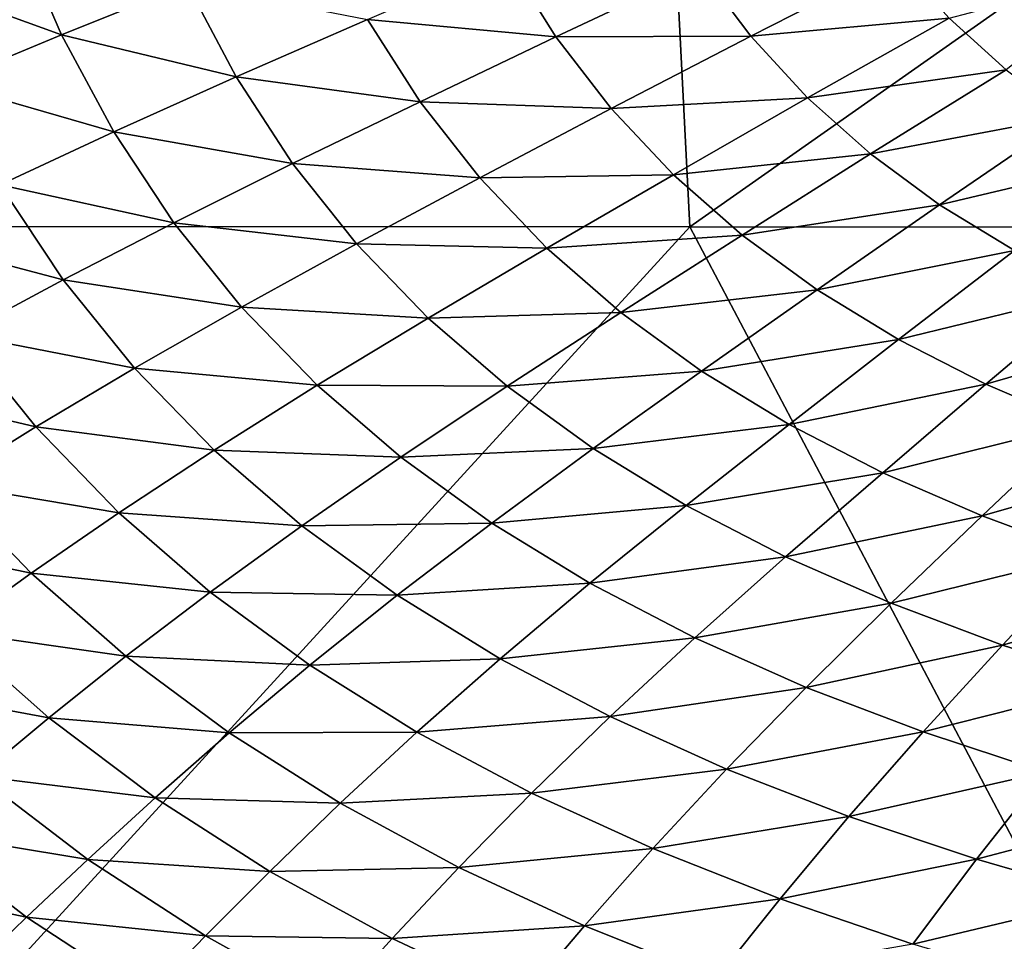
# Model space of a CAD drawing. Header units: metres. Extents: x -105 to 105, y -68 to 103.
# Tile 8 of 256: x -98.66 to -93.69, y 41.39 to 46.04. Entities that reach past the tile are written whole.
import ezdxf

# ---------------------------------------------------------------- set-up
doc = ezdxf.new("R2010")
doc.units = ezdxf.units.M
doc.layers.add('solid_FIT-BATH-150_SW0001', color=7, linetype='CONTINUOUS')

msp = doc.modelspace()

# ---------------------------------------------------------------- linework, layer by layer
at = {"layer": 'solid_FIT-BATH-150_SW0001'}
for points in [[(-95.553635, 50.324783, 16.629944), (-103.419197, 50.32597, 16.74663), (-103.038216, 44.994091, 16.791105)], [(-95.553635, 50.324783, 16.629944), (-103.038216, 44.994091, 16.791105), (-95.280121, 44.993069, 16.665369)], [(-87.68821, 50.324085, 16.53097), (-95.553635, 50.324783, 16.629944), (-95.280121, 44.993069, 16.665369)], [(-87.68821, 50.324085, 16.53097), (-95.280121, 44.993069, 16.665369), (-87.524567, 44.988045, 16.558592)], [(-98.673782, 46.482338, -18.361151), (-98.448799, 45.960831, -18.38201), (-99.272858, 46.260189, -18.050488)], [(-97.81601, 46.216015, -18.648628), (-98.448799, 45.960831, -18.38201), (-98.673782, 46.482338, -18.361151)], [(-96.201103, 46.342396, -19.086529), (-95.955559, 45.950672, -19.100895), (-96.906578, 46.038273, -18.894239)], [(-95.228523, 46.29306, -19.260771), (-95.955559, 45.950672, -19.100895), (-96.201103, 46.342396, -19.086529)], [(-95.228523, 46.29306, -19.260771), (-94.231171, 46.332767, -19.405485), (-94.973549, 45.954075, -19.272806)], [(-94.973549, 45.954075, -19.272806), (-94.231171, 46.332767, -19.405485), (-93.972801, 46.045422, -19.415621)], [(-95.228523, 46.29306, -19.260771), (-94.973549, 45.954075, -19.272806), (-95.955559, 45.950672, -19.100895)], [(-93.685539, 45.784752, -19.426985), (-93.972801, 46.045422, -19.415621), (-93.049706, 46.287884, -19.533388)], [(-98.448799, 45.960831, -18.38201), (-99.035721, 45.71637, -18.07373), (-99.272858, 46.260189, -18.050488)], [(-97.81601, 46.216015, -18.648628), (-97.568207, 45.748413, -18.668423), (-98.448799, 45.960831, -18.38201)], [(-96.906578, 46.038273, -18.894239), (-97.568207, 45.748413, -18.668423), (-97.81601, 46.216015, -18.648628)], [(-96.906578, 46.038273, -18.894239), (-96.640663, 45.623726, -18.912031), (-97.568207, 45.748413, -18.668423)], [(-95.955559, 45.950672, -19.100895), (-96.640663, 45.623726, -18.912031), (-96.906578, 46.038273, -18.894239)], [(-94.973549, 45.954075, -19.272806), (-93.972801, 46.045422, -19.415621), (-94.686928, 45.643547, -19.285833)], [(-94.686928, 45.643547, -19.285833), (-93.972801, 46.045422, -19.415621), (-93.685539, 45.784752, -19.426985)], [(-98.448799, 45.960831, -18.38201), (-98.185539, 45.471207, -18.404789), (-99.035721, 45.71637, -18.07373)], [(-97.568207, 45.748413, -18.668423), (-98.185539, 45.471207, -18.404789), (-98.448799, 45.960831, -18.38201)], [(-95.955559, 45.950672, -19.100895), (-95.676445, 45.588547, -19.116232), (-96.640663, 45.623726, -18.912031)], [(-94.973549, 45.954075, -19.272806), (-95.676445, 45.588547, -19.116232), (-95.955559, 45.950672, -19.100895)], [(-94.973549, 45.954075, -19.272806), (-94.686928, 45.643547, -19.285833), (-95.676445, 45.588547, -19.116232)], [(-94.686928, 45.643547, -19.285833), (-93.685539, 45.784752, -19.426985), (-94.369179, 45.360588, -19.299805)], [(-94.369179, 45.360588, -19.299805), (-93.685539, 45.784752, -19.426985), (-93.369812, 45.549831, -19.439608)], [(-97.568207, 45.748413, -18.668423), (-97.283348, 45.312057, -18.689587), (-98.185539, 45.471207, -18.404789)], [(-96.640663, 45.623726, -18.912031), (-97.283348, 45.312057, -18.689587), (-97.568207, 45.748413, -18.668423)], [(-98.185539, 45.471207, -18.404789), (-98.75843, 45.205051, -18.099144), (-99.035721, 45.71637, -18.07373)], [(-94.686928, 45.643547, -19.285833), (-95.363411, 45.255768, -19.132397), (-95.676445, 45.588547, -19.116232)], [(-94.686928, 45.643547, -19.285833), (-94.369179, 45.360588, -19.299805), (-95.363411, 45.255768, -19.132397)], [(-96.640663, 45.623726, -18.912031), (-96.338966, 45.239674, -18.930801), (-97.283348, 45.312057, -18.689587)], [(-95.676445, 45.588547, -19.116232), (-96.338966, 45.239674, -18.930801), (-96.640663, 45.623726, -18.912031)], [(-95.676445, 45.588547, -19.116232), (-95.363411, 45.255768, -19.132397), (-96.338966, 45.239674, -18.930801)], [(-94.369179, 45.360588, -19.299805), (-93.369812, 45.549831, -19.439608), (-94.020935, 45.104244, -19.314672)], [(-94.020935, 45.104244, -19.314672), (-93.369812, 45.549831, -19.439608), (-93.026054, 45.339729, -19.45351)], [(-98.185539, 45.471207, -18.404789), (-97.883224, 45.013615, -18.429138), (-98.75843, 45.205051, -18.099144)], [(-97.283348, 45.312057, -18.689587), (-97.883224, 45.013615, -18.429138), (-98.185539, 45.471207, -18.404789)], [(-94.369179, 45.360588, -19.299805), (-95.017136, 44.951431, -19.149261), (-95.363411, 45.255768, -19.132397)], [(-94.369179, 45.360588, -19.299805), (-94.020935, 45.104244, -19.314672), (-95.017136, 44.951431, -19.149261)], [(-94.020935, 45.104244, -19.314672), (-93.026054, 45.339729, -19.45351), (-93.642815, 44.87355, -19.330395)], [(-97.283348, 45.312057, -18.689587), (-96.960625, 44.907074, -18.711819), (-97.883224, 45.013615, -18.429138)], [(-96.338966, 45.239674, -18.930801), (-96.960625, 44.907074, -18.711819), (-97.283348, 45.312057, -18.689587)], [(-96.338966, 45.239674, -18.930801), (-96.001221, 44.88586, -18.950327), (-96.960625, 44.907074, -18.711819)], [(-95.363411, 45.255768, -19.132397), (-96.001221, 44.88586, -18.950327), (-96.338966, 45.239674, -18.930801)], [(-95.363411, 45.255768, -19.132397), (-95.017136, 44.951431, -19.149261), (-96.001221, 44.88586, -18.950327)], [(-98.75843, 45.205051, -18.099144), (-98.440239, 44.726437, -18.126337), (-99.287224, 44.949497, -17.747307)], [(-97.883224, 45.013615, -18.429138), (-98.440239, 44.726437, -18.126337), (-98.75843, 45.205051, -18.099144)], [(-94.020935, 45.104244, -19.314672), (-94.638435, 44.674549, -19.166704), (-95.017136, 44.951431, -19.149261)], [(-94.020935, 45.104244, -19.314672), (-93.642815, 44.87355, -19.330395), (-94.638435, 44.674549, -19.166704)], [(-95.280121, 44.993069, 16.665369), (-103.038216, 44.994091, 16.791105), (-100.03669, 39.797356, 16.765186)], [(-95.280121, 44.993069, 16.665369), (-100.03669, 39.797356, 16.765186), (-92.533394, 39.791527, 16.643263)], [(-97.883224, 45.013615, -18.429138), (-97.5411, 44.588203, -18.454702), (-98.440239, 44.726437, -18.126337)], [(-96.960625, 44.907074, -18.711819), (-97.5411, 44.588203, -18.454702), (-97.883224, 45.013615, -18.429138)], [(-87.524567, 44.988045, 16.558592), (-95.280121, 44.993069, 16.665369), (-92.533394, 39.791527, 16.643263)], [(-98.440239, 44.726437, -18.126337), (-98.95475, 44.450069, -17.776869), (-99.287224, 44.949497, -17.747307)], [(-95.017136, 44.951431, -19.149261), (-95.62825, 44.561359, -18.970396), (-96.001221, 44.88586, -18.950327)], [(-95.017136, 44.951431, -19.149261), (-94.638435, 44.674549, -19.166704), (-95.62825, 44.561359, -18.970396)], [(-96.960625, 44.907074, -18.711819), (-96.599838, 44.533218, -18.734823), (-97.5411, 44.588203, -18.454702)], [(-96.001221, 44.88586, -18.950327), (-96.599838, 44.533218, -18.734823), (-96.960625, 44.907074, -18.711819)], [(-96.001221, 44.88586, -18.950327), (-95.62825, 44.561359, -18.970396), (-96.599838, 44.533218, -18.734823)], [(-93.642815, 44.87355, -19.330395), (-94.228111, 44.424133, -19.184599), (-94.638435, 44.674549, -19.166704)], [(-93.642815, 44.87355, -19.330395), (-93.235725, 44.667446, -19.346933), (-94.228111, 44.424133, -19.184599)], [(-98.440239, 44.726437, -18.126337), (-98.080414, 44.280712, -18.154926), (-98.95475, 44.450069, -17.776869)], [(-97.5411, 44.588203, -18.454702), (-98.080414, 44.280712, -18.154926), (-98.440239, 44.726437, -18.126337)], [(-94.638435, 44.674549, -19.166704), (-95.221039, 44.265156, -18.990805), (-95.62825, 44.561359, -18.970396)], [(-94.638435, 44.674549, -19.166704), (-94.228111, 44.424133, -19.184599), (-95.221039, 44.265156, -18.990805)], [(-93.235725, 44.667446, -19.346933), (-93.787247, 44.199093, -19.202845), (-94.228111, 44.424133, -19.184599)], [(-93.235725, 44.667446, -19.346933), (-92.801651, 44.484444, -19.3643), (-93.787247, 44.199093, -19.202845)], [(-97.5411, 44.588203, -18.454702), (-97.159035, 44.194756, -18.481127), (-98.080414, 44.280712, -18.154926)], [(-96.599838, 44.533218, -18.734823), (-97.159035, 44.194756, -18.481127), (-97.5411, 44.588203, -18.454702)], [(-95.62825, 44.561359, -18.970396), (-96.201981, 44.189541, -18.758308), (-96.599838, 44.533218, -18.734823)], [(-95.62825, 44.561359, -18.970396), (-95.221039, 44.265156, -18.990805), (-96.201981, 44.189541, -18.758308)], [(-96.599838, 44.533218, -18.734823), (-96.201981, 44.189541, -18.758308), (-97.159035, 44.194756, -18.481127)], [(-98.95475, 44.450069, -17.776869), (-98.578957, 43.984154, -17.807997), (-99.427223, 44.184395, -17.376446)], [(-98.080414, 44.280712, -18.154926), (-98.578957, 43.984154, -17.807997), (-98.95475, 44.450069, -17.776869)], [(-92.801651, 44.484444, -19.3643), (-93.318062, 43.997906, -19.221439), (-93.787247, 44.199093, -19.202845)], [(-94.228111, 44.424133, -19.184599), (-94.780548, 43.996243, -19.011345), (-95.221039, 44.265156, -18.990805)], [(-94.228111, 44.424133, -19.184599), (-93.787247, 44.199093, -19.202845), (-94.780548, 43.996243, -19.011345)], [(-98.080414, 44.280712, -18.154926), (-97.678902, 43.867702, -18.184504), (-98.578957, 43.984154, -17.807997)], [(-97.159035, 44.194756, -18.481127), (-97.678902, 43.867702, -18.184504), (-98.080414, 44.280712, -18.154926)], [(-95.221039, 44.265156, -18.990805), (-95.768173, 43.875019, -18.781988), (-96.201981, 44.189541, -18.758308)], [(-95.221039, 44.265156, -18.990805), (-94.780548, 43.996243, -19.011345), (-95.768173, 43.875019, -18.781988)], [(-97.159035, 44.194756, -18.481127), (-96.738159, 43.832329, -18.508043), (-97.678902, 43.867702, -18.184504)], [(-96.201981, 44.189541, -18.758308), (-96.738159, 43.832329, -18.508043), (-97.159035, 44.194756, -18.481127)], [(-96.201981, 44.189541, -18.758308), (-95.768173, 43.875019, -18.781988), (-96.738159, 43.832329, -18.508043)], [(-93.787247, 44.199093, -19.202845), (-94.308044, 43.753498, -19.031845), (-94.780548, 43.996243, -19.011345)], [(-93.787247, 44.199093, -19.202845), (-93.318062, 43.997906, -19.221439), (-94.308044, 43.753498, -19.031845)], [(-98.578957, 43.984154, -17.807997), (-99.037193, 43.698505, -17.40947), (-99.427223, 44.184395, -17.376446)], [(-94.780548, 43.996243, -19.011345), (-95.299545, 43.588627, -18.805573), (-95.768173, 43.875019, -18.781988)], [(-94.780548, 43.996243, -19.011345), (-94.308044, 43.753498, -19.031845), (-95.299545, 43.588627, -18.805573)], [(-93.318062, 43.997906, -19.221439), (-93.805969, 43.535351, -19.052256), (-94.308044, 43.753498, -19.031845)], [(-93.318062, 43.997906, -19.221439), (-92.823059, 43.818935, -19.240402), (-93.805969, 43.535351, -19.052256)], [(-98.578957, 43.984154, -17.807997), (-98.159843, 43.551636, -17.84025), (-99.037193, 43.698505, -17.40947)], [(-97.678902, 43.867702, -18.184504), (-98.159843, 43.551636, -17.84025), (-98.578957, 43.984154, -17.807997)], [(-97.678902, 43.867702, -18.184504), (-97.236946, 43.486515, -18.21463), (-98.159843, 43.551636, -17.84025)], [(-96.738159, 43.832329, -18.508043), (-97.236946, 43.486515, -18.21463), (-97.678902, 43.867702, -18.184504)], [(-95.768173, 43.875019, -18.781988), (-96.279739, 43.499908, -18.535088), (-96.738159, 43.832329, -18.508043)], [(-95.768173, 43.875019, -18.781988), (-95.299545, 43.588627, -18.805573), (-96.279739, 43.499908, -18.535088)], [(-96.738159, 43.832329, -18.508043), (-96.279739, 43.499908, -18.535088), (-97.236946, 43.486515, -18.21463)], [(-92.823059, 43.818935, -19.240402), (-93.277061, 43.340126, -19.072561), (-93.805969, 43.535351, -19.052256)], [(-94.308044, 43.753498, -19.031845), (-94.797523, 43.329216, -18.82881), (-95.299545, 43.588627, -18.805573)], [(-94.308044, 43.753498, -19.031845), (-93.805969, 43.535351, -19.052256), (-94.797523, 43.329216, -18.82881)], [(-99.037193, 43.698505, -17.40947), (-98.602325, 43.246651, -17.443733), (-99.455978, 43.425098, -16.955147)], [(-98.159843, 43.551636, -17.84025), (-98.602325, 43.246651, -17.443733), (-99.037193, 43.698505, -17.40947)], [(-98.159843, 43.551636, -17.84025), (-97.698761, 43.151695, -17.873131), (-98.602325, 43.246651, -17.443733)], [(-97.236946, 43.486515, -18.21463), (-97.698761, 43.151695, -17.873131), (-98.159843, 43.551636, -17.84025)], [(-95.299545, 43.588627, -18.805573), (-95.785042, 43.196476, -18.561892), (-96.279739, 43.499908, -18.535088)], [(-95.299545, 43.588627, -18.805573), (-94.797523, 43.329216, -18.82881), (-95.785042, 43.196476, -18.561892)], [(-96.279739, 43.499908, -18.535088), (-96.755943, 43.136166, -18.244869), (-97.236946, 43.486515, -18.21463)], [(-96.279739, 43.499908, -18.535088), (-95.785042, 43.196476, -18.561892), (-96.755943, 43.136166, -18.244869)], [(-93.805969, 43.535351, -19.052256), (-94.264763, 43.095192, -18.851582), (-94.797523, 43.329216, -18.82881)], [(-93.805969, 43.535351, -19.052256), (-93.277061, 43.340126, -19.072561), (-94.264763, 43.095192, -18.851582)], [(-97.236946, 43.486515, -18.21463), (-96.755943, 43.136166, -18.244869), (-97.698761, 43.151695, -17.873131)], [(-98.602325, 43.246651, -17.443733), (-99.007156, 42.95446, -16.990641), (-99.455978, 43.425098, -16.955147)], [(-94.797523, 43.329216, -18.82881), (-95.255653, 42.920887, -18.588118), (-95.785042, 43.196476, -18.561892)], [(-94.797523, 43.329216, -18.82881), (-94.264763, 43.095192, -18.851582), (-95.255653, 42.920887, -18.588118)], [(-93.277061, 43.340126, -19.072561), (-93.704201, 42.884827, -18.873798), (-94.264763, 43.095192, -18.851582)], [(-93.277061, 43.340126, -19.072561), (-92.724068, 43.166149, -19.092743), (-93.704201, 42.884827, -18.873798)], [(-98.602325, 43.246651, -17.443733), (-98.124069, 42.828106, -17.478689), (-99.007156, 42.95446, -16.990641)], [(-97.698761, 43.151695, -17.873131), (-98.124069, 42.828106, -17.478689), (-98.602325, 43.246651, -17.443733)], [(-95.785042, 43.196476, -18.561892), (-96.237297, 42.815674, -18.274776), (-96.755943, 43.136166, -18.244869)], [(-95.785042, 43.196476, -18.561892), (-95.255653, 42.920887, -18.588118), (-96.237297, 42.815674, -18.274776)], [(-97.698761, 43.151695, -17.873131), (-97.19722, 42.783424, -17.906132), (-98.124069, 42.828106, -17.478689)], [(-96.755943, 43.136166, -18.244869), (-97.19722, 42.783424, -17.906132), (-97.698761, 43.151695, -17.873131)], [(-92.724068, 43.166149, -19.092743), (-93.118813, 42.696404, -18.895378), (-93.704201, 42.884827, -18.873798)], [(-96.755943, 43.136166, -18.244869), (-96.237297, 42.815674, -18.274776), (-97.19722, 42.783424, -17.906132)], [(-94.264763, 43.095192, -18.851582), (-94.694405, 42.671532, -18.613558), (-95.255653, 42.920887, -18.588118)], [(-94.264763, 43.095192, -18.851582), (-93.704201, 42.884827, -18.873798), (-94.694405, 42.671532, -18.613558)], [(-99.007156, 42.95446, -16.990641), (-98.513611, 42.517872, -17.026865), (-99.375252, 42.677296, -16.476788)], [(-98.124069, 42.828106, -17.478689), (-98.513611, 42.517872, -17.026865), (-99.007156, 42.95446, -16.990641)], [(-95.255653, 42.920887, -18.588118), (-95.682724, 42.523945, -18.30394), (-96.237297, 42.815674, -18.274776)], [(-95.255653, 42.920887, -18.588118), (-94.694405, 42.671532, -18.613558), (-95.682724, 42.523945, -18.30394)], [(-93.704201, 42.884827, -18.873798), (-94.104454, 42.446671, -18.638035), (-94.694405, 42.671532, -18.613558)], [(-93.704201, 42.884827, -18.873798), (-93.118813, 42.696404, -18.895378), (-94.104454, 42.446671, -18.638035)], [(-98.124069, 42.828106, -17.478689), (-97.604012, 42.442062, -17.513781), (-98.513611, 42.517872, -17.026865)], [(-97.19722, 42.783424, -17.906132), (-97.604012, 42.442062, -17.513781), (-98.124069, 42.828106, -17.478689)], [(-96.237297, 42.815674, -18.274776), (-96.656731, 42.445915, -17.938751), (-97.19722, 42.783424, -17.906132)], [(-96.237297, 42.815674, -18.274776), (-95.682724, 42.523945, -18.30394), (-96.656731, 42.445915, -17.938751)], [(-97.19722, 42.783424, -17.906132), (-96.656731, 42.445915, -17.938751), (-97.604012, 42.442062, -17.513781)], [(-98.513611, 42.517872, -17.026865), (-98.868233, 42.223732, -16.51338), (-99.375252, 42.677296, -16.476788)], [(-94.694405, 42.671532, -18.613558), (-95.095215, 42.259388, -18.332048), (-95.682724, 42.523945, -18.30394)], [(-94.694405, 42.671532, -18.613558), (-94.104454, 42.446671, -18.638035), (-95.095215, 42.259388, -18.332048)], [(-93.118813, 42.696404, -18.895378), (-93.48893, 42.244568, -18.661369), (-94.104454, 42.446671, -18.638035)], [(-98.513611, 42.517872, -17.026865), (-97.977005, 42.114651, -17.063229), (-98.868233, 42.223732, -16.51338)], [(-97.604012, 42.442062, -17.513781), (-97.977005, 42.114651, -17.063229), (-98.513611, 42.517872, -17.026865)], [(-95.682724, 42.523945, -18.30394), (-96.079124, 42.138138, -17.970499), (-96.656731, 42.445915, -17.938751)], [(-95.682724, 42.523945, -18.30394), (-95.095215, 42.259388, -18.332048), (-96.079124, 42.138138, -17.970499)], [(-97.604012, 42.442062, -17.513781), (-97.043762, 42.087719, -17.548452), (-97.977005, 42.114651, -17.063229)], [(-96.656731, 42.445915, -17.938751), (-97.043762, 42.087719, -17.548452), (-97.604012, 42.442062, -17.513781)], [(-96.656731, 42.445915, -17.938751), (-96.079124, 42.138138, -17.970499), (-97.043762, 42.087719, -17.548452)], [(-94.104454, 42.446671, -18.638035), (-94.478104, 42.020298, -18.358826), (-95.095215, 42.259388, -18.332048)], [(-94.104454, 42.446671, -18.638035), (-93.48893, 42.244568, -18.661369), (-94.478104, 42.020298, -18.358826)], [(-95.095215, 42.259388, -18.332048), (-95.467552, 41.85857, -18.000977), (-96.079124, 42.138138, -17.970499)], [(-95.095215, 42.259388, -18.332048), (-94.478104, 42.020298, -18.358826), (-95.467552, 41.85857, -18.000977)], [(-98.868233, 42.223732, -16.51338), (-98.316978, 41.80444, -16.550098), (-99.189011, 41.947739, -15.934512)], [(-97.977005, 42.114651, -17.063229), (-98.316978, 41.80444, -16.550098), (-98.868233, 42.223732, -16.51338)], [(-93.48893, 42.244568, -18.661369), (-93.834709, 41.804955, -18.383986), (-94.478104, 42.020298, -18.358826)], [(-93.48893, 42.244568, -18.661369), (-92.851112, 42.063469, -18.683392), (-93.834709, 41.804955, -18.383986)], [(-97.977005, 42.114651, -17.063229), (-97.399025, 41.744106, -17.099146), (-98.316978, 41.80444, -16.550098)], [(-97.043762, 42.087719, -17.548452), (-97.399025, 41.744106, -17.099146), (-97.977005, 42.114651, -17.063229)], [(-96.079124, 42.138138, -17.970499), (-96.445259, 41.764149, -17.582163), (-97.043762, 42.087719, -17.548452)], [(-96.079124, 42.138138, -17.970499), (-95.467552, 41.85857, -18.000977), (-96.445259, 41.764149, -17.582163)], [(-97.043762, 42.087719, -17.548452), (-96.445259, 41.764149, -17.582163), (-97.399025, 41.744106, -17.099146)], [(-92.851112, 42.063469, -18.683392), (-93.168465, 41.611641, -18.407259), (-93.834709, 41.804955, -18.383986)], [(-94.478104, 42.020298, -18.358826), (-94.825493, 41.605579, -18.029799), (-95.467552, 41.85857, -18.000977)], [(-94.478104, 42.020298, -18.358826), (-93.834709, 41.804955, -18.383986), (-94.825493, 41.605579, -18.029799)], [(-99.189011, 41.947739, -15.934512), (-98.624924, 41.513855, -15.970675), (-99.477165, 41.691242, -15.287059)], [(-98.316978, 41.80444, -16.550098), (-98.624924, 41.513855, -15.970675), (-99.189011, 41.947739, -15.934512)], [(-95.467552, 41.85857, -18.000977), (-95.811768, 41.469925, -17.614426), (-96.445259, 41.764149, -17.582163)], [(-95.467552, 41.85857, -18.000977), (-94.825493, 41.605579, -18.029799), (-95.811768, 41.469925, -17.614426)], [(-98.316978, 41.80444, -16.550098), (-97.723221, 41.418858, -16.586336), (-98.624924, 41.513855, -15.970675)], [(-97.399025, 41.744106, -17.099146), (-97.723221, 41.418858, -16.586336), (-98.316978, 41.80444, -16.550098)], [(-93.834709, 41.804955, -18.383986), (-94.156425, 41.377514, -18.056583), (-94.825493, 41.605579, -18.029799)], [(-93.834709, 41.804955, -18.383986), (-93.168465, 41.611641, -18.407259), (-94.156425, 41.377514, -18.056583)], [(-96.445259, 41.764149, -17.582163), (-96.781685, 41.40543, -17.134029), (-97.399025, 41.744106, -17.099146)], [(-96.445259, 41.764149, -17.582163), (-95.811768, 41.469925, -17.614426), (-96.781685, 41.40543, -17.134029)], [(-97.399025, 41.744106, -17.099146), (-96.781685, 41.40543, -17.134029), (-97.723221, 41.418858, -16.586336)], [(-98.624924, 41.513855, -15.970675), (-98.901978, 41.24448, -15.321883), (-99.477165, 41.691242, -15.287059)], [(-93.168465, 41.611641, -18.407259), (-93.463943, 41.17271, -18.080957), (-94.156425, 41.377514, -18.056583)], [(-94.825493, 41.605579, -18.029799), (-95.146927, 41.203518, -17.644773), (-95.811768, 41.469925, -17.614426)], [(-94.825493, 41.605579, -18.029799), (-94.156425, 41.377514, -18.056583), (-95.146927, 41.203518, -17.644773)], [(-98.624924, 41.513855, -15.970675), (-98.017273, 41.114761, -16.006323), (-98.901978, 41.24448, -15.321883)], [(-97.723221, 41.418858, -16.586336), (-98.017273, 41.114761, -16.006323), (-98.624924, 41.513855, -15.970675)], [(-95.811768, 41.469925, -17.614426), (-96.12838, 41.097328, -17.167339), (-96.781685, 41.40543, -17.134029)], [(-95.811768, 41.469925, -17.614426), (-95.146927, 41.203518, -17.644773), (-96.12838, 41.097328, -17.167339)], [(-97.723221, 41.418858, -16.586336), (-97.089043, 41.066303, -16.62149), (-98.017273, 41.114761, -16.006323)], [(-96.781685, 41.40543, -17.134029), (-97.089043, 41.066303, -16.62149), (-97.723221, 41.418858, -16.586336)], [(-96.781685, 41.40543, -17.134029), (-96.12838, 41.097328, -17.167339), (-97.089043, 41.066303, -16.62149)]]:
    msp.add_3dface(points, dxfattribs=at)

doc.saveas('drawing.dxf')
